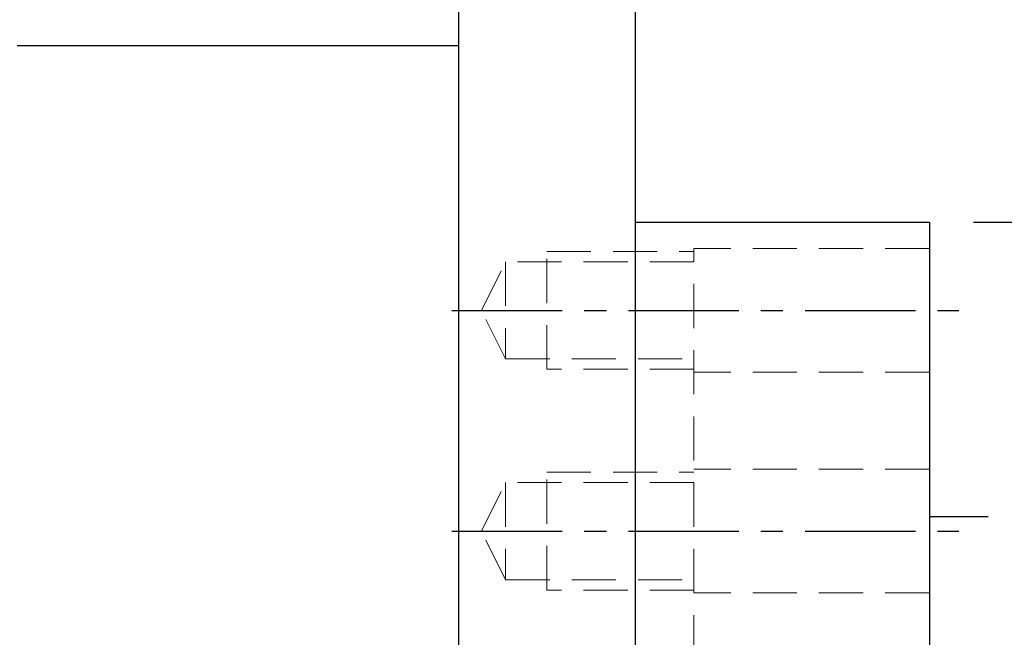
# Model space of a CAD drawing. Header units: millimetres. Extents: x -35 to 371, y -58 to 75.
# Tile 120 of 123: x 214 to 248, y 4 to 25. Entities that reach past the tile are written whole.
import ezdxf

# ---------------------------------------------------------------- set-up
doc = ezdxf.new("R2010")
doc.units = ezdxf.units.MM
doc.linetypes.add('CENTER', pattern=[2, 1.25, -0.25, 0.25, -0.25])
doc.linetypes.add('DASHED', pattern=[0.75, 0.5, -0.25])
for name, color, linetype in [('CL', 1, 'CENTER'), ('DIM', 4, 'Continuous'), ('HID', 2, 'DASHED'), ('OUT', 3, 'Continuous')]:
    doc.layers.add(name, color=color, linetype=linetype)
doc.styles.add('DIM-7', font='SIMPLEX.shx', dxfattribs={"width": 0.7, "bigfont": 'chineset.shx'})
doc.dimstyles.new('CNS', dxfattribs={"dimtxt": 3.5, "dimasz": 2.5, "dimexe": 1, "dimexo": 1.5, "dimgap": 0.09, "dimtad": 0, "dimdsep": 46, "dimtxsty": 'DIM-7', "dimcen": 0.09, "dimclrd": 1, "dimclre": 1, "dimclrt": 4, "dimadec": 0, "dimazin": 0, "dimtfac": 1, "dimtix": 1, "dimtmove": 2, "dimatfit": 3, "dimfxl": 1, "dimtvp": 0.971429, "dimtolj": 1, "dimarcsym": 0})

# ---------------------------------------------------------------- blocks, each defined once
blk = doc.blocks.new('*D18')
at = {"layer": 'DEFPOINTS', "color": 0}
for p in [(235, 32), (267.857, 32), (235, -32)]:
    blk.add_point(p, dxfattribs=at)
at = {"layer": 'DIM', "color": 7, "lineweight": -2}
for p, q in [((236.5, 32), (268.857, 32)), ((267.857, -29.5), (267.857, 29.5)), ((236.5, -32), (268.857, -32))]:
    blk.add_line(p, q, dxfattribs=at)
at = {"layer": 'DIM', "color": 7}
for points in [[(267.44, 29.5), (268.274, 29.5), (267.857, 32)], [(267.44, -29.5), (268.274, -29.5), (267.857, -32)]]:
    blk.add_solid(points, dxfattribs=at)
at = {"layer": 'DIM', "color": 7, "insert": (264.457, 0), "char_height": 3.5, "attachment_point": 5, "rotation": 90, "style": 'DIM-7'}
blk.add_mtext('\\A1;%%C64', dxfattribs=at)
blk = doc.blocks.new('*D19')
at = {"layer": 'DEFPOINTS', "color": 0}
for p in [(245, 18), (258.334, 18), (245, -18)]:
    blk.add_point(p, dxfattribs=at)
at = {"layer": 'DIM', "color": 7, "lineweight": -2}
for p, q in [((246.5, 18), (259.334, 18)), ((258.334, -15.5), (258.334, 15.5)), ((246.5, -18), (259.334, -18))]:
    blk.add_line(p, q, dxfattribs=at)
at = {"layer": 'DIM', "color": 7}
for points in [[(257.917, 15.5), (258.75, 15.5), (258.334, 18)], [(257.917, -15.5), (258.75, -15.5), (258.334, -18)]]:
    blk.add_solid(points, dxfattribs=at)
at = {"layer": 'DIM', "color": 7, "insert": (253.574, 0), "char_height": 3.5, "attachment_point": 5, "rotation": 90, "style": 'DIM-7'}
blk.add_mtext('\\A1;%%C36{\\H2.100000;\\S 0^ -0.025;}', dxfattribs=at)

msp = doc.modelspace()

# ---------------------------------------------------------------- linework, layer by layer
at = {"layer": 'CL', "color": 7, "ltscale": 3}
for p, q in [((228.775, 15), (246, 15)), ((228.775, 7.5), (246, 7.5))]:
    msp.add_line(p, q, dxfattribs=at)
at = {"layer": 'HID', "color": 7, "lineweight": 15, "ltscale": 3}
for p, q in [((237, -17.1), (237, 17.1)), ((245, 17.1), (237, 17.1)), ((232, 13), (232, 17)), ((232, 17), (237, 17)), ((229.775, 15), (230.6, 16.65)), ((237, 16.65), (230.6, 16.65)), ((230.6, 16.65), (230.6, 13.35)), ((230.6, 13.35), (229.775, 15)), ((230.6, 13.35), (237, 13.35)), ((237, 13), (232, 13)), ((245, 12.9), (237, 12.9)), ((232, 5.5), (232, 9.5)), ((232, 9.5), (237, 9.5)), ((245, 9.6), (237, 9.6)), ((229.775, 7.5), (230.6, 9.15)), ((237, 9.15), (230.6, 9.15)), ((230.6, 9.15), (230.6, 5.85)), ((230.6, 5.85), (229.775, 7.5)), ((230.6, 5.85), (237, 5.85)), ((237, 5.5), (232, 5.5)), ((245, 5.4), (237, 5.4))]:
    msp.add_line(p, q, dxfattribs=at)
at = {"layer": 'OUT', "color": 7, "linetype": 'Continuous'}
for p, q in [((229, 32), (229, 0)), ((235, 32), (235, 0)), ((214, 24), (229, 24)), ((235, 18), (245, 18)), ((245, 18), (245, 0)), ((245, 8), (247, 8))]:
    msp.add_line(p, q, dxfattribs=at)

# ---------------------------------------------------------------- dimensions: what is measured, and where the dimension line sits
at = {"layer": 'DIM', "color": 7}
for base, p1, p2, override, picture, middle in [((267.857, 32), (235, -32), (235, 32), {"dimclrd": 7, "dimclre": 7, "dimclrt": 7}, '*D18', (264.457, 0)), ((258.334, 18), (245, -18), (245, 18), {"dimclrd": 7, "dimclre": 7, "dimclrt": 7, "dimtol": 1, "dimtm": 0.025, "dimtfac": 0.6, "dimtdec": 3, "dimtmove": 0}, '*D19', (253.574, 0))]:
    dim = msp.add_linear_dim(base=base, p1=p1, p2=p2, angle=90, text='%%C<>', dimstyle='CNS', override=override, dxfattribs=at)
    dim.commit()
    dim.dimension.update_dxf_attribs({"geometry": picture, "text_midpoint": middle})

doc.saveas('drawing.dxf')
